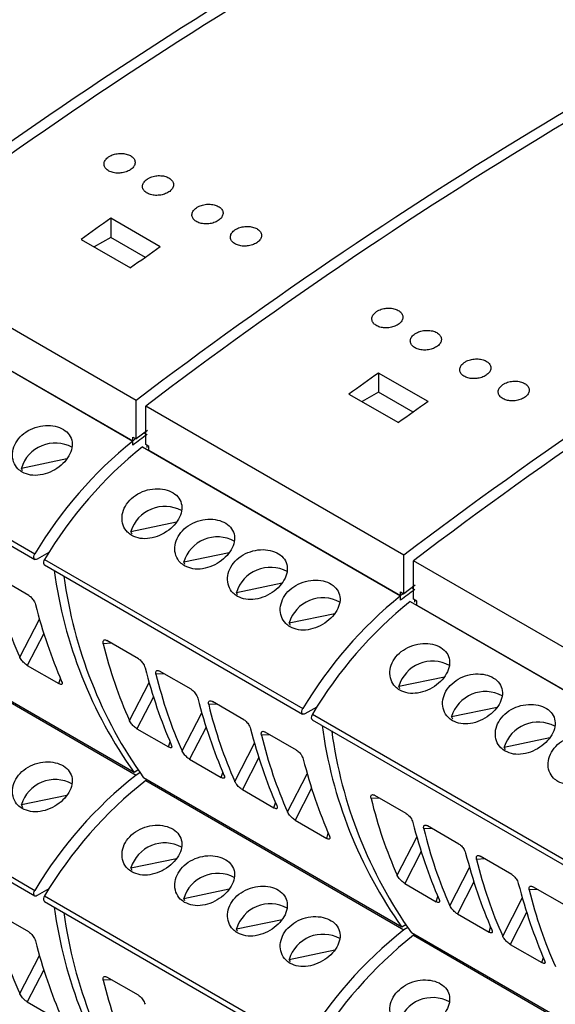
# Model space of a CAD drawing. Header units: millimetres. Extents: x 6 to 415, y 5 to 292.
# Tile 32 of 61: x 347 to 354, y 99 to 112. Entities that reach past the tile are written whole.
import ezdxf

# ---------------------------------------------------------------- set-up
doc = ezdxf.new("R2010")
doc.units = ezdxf.units.MM

msp = doc.modelspace()

# ---------------------------------------------------------------- linework, layer by layer
at = {"color": 7, "linetype": 'Continuous', "lineweight": 25}
for p, q in [((348.6153, 108.9326), (347.9789, 109.2999)), ((347.9789, 109.2999), (347.9789, 109.0554)), ((347.9789, 109.0554), (347.7657, 108.9323)), ((348.4246, 108.7981), (347.9789, 109.0554)), ((347.5971, 109.0297), (348.2335, 108.6623)), ((348.3042, 106.9572), (344.9808, 108.8758)), ((344.9383, 108.353), (348.2617, 106.4344)), ((345.0232, 108.3065), (348.2617, 106.4369)), ((352.0624, 106.9426), (351.426, 107.3099)), ((351.426, 107.3099), (351.426, 107.0654)), ((351.0442, 107.0397), (351.6806, 106.6723)), ((351.426, 107.0654), (351.2128, 106.9423)), ((351.8718, 106.8081), (351.426, 107.0654)), ((343.6792, 106.903), (347.0026, 104.9845)), ((348.3042, 106.462), (348.3042, 106.9572)), ((351.7513, 104.9672), (348.4279, 106.8858)), ((348.4279, 106.3905), (348.4279, 106.8858)), ((343.678, 106.8316), (347.0014, 104.913)), ((348.4506, 106.5714), (348.3042, 106.462)), ((348.4082, 106.5397), (348.4279, 106.5284)), ((348.2617, 106.4369), (348.2617, 106.4865)), ((348.2617, 106.4865), (348.3042, 106.462)), ((348.2617, 106.3806), (348.2617, 106.4344)), ((348.4703, 106.366), (348.4279, 106.3905)), ((348.4456, 106.3542), (348.4456, 106.3803)), ((348.3855, 106.363), (351.7089, 104.4444)), ((348.4703, 106.3165), (348.4703, 106.366)), ((348.4703, 106.3165), (351.7089, 104.4469)), ((346.8279, 106.087), (347.4143, 106.2091)), ((346.8429, 106.054), (346.8279, 106.087)), ((348.2385, 105.2726), (348.825, 105.3948)), ((348.2536, 105.2396), (348.2385, 105.2726)), ((347.1825, 105.0032), (347.0314, 104.916)), ((348.9174, 104.8807), (349.5038, 105.0029)), ((347.1264, 104.913), (350.4498, 102.9945)), ((348.9324, 104.8478), (348.9174, 104.8807)), ((351.7513, 104.472), (351.7513, 104.9672)), ((355.1985, 102.9773), (351.8751, 104.8958)), ((351.8751, 104.4005), (351.8751, 104.8958)), ((347.1251, 104.8416), (350.4485, 102.923)), ((346.9239, 104.4486), (346.518, 104.683)), ((349.5962, 104.4889), (350.1826, 104.611)), ((349.6113, 104.4559), (349.5962, 104.4889)), ((351.7089, 104.4469), (351.7089, 104.4965)), ((351.7089, 104.4965), (351.7513, 104.472)), ((351.8977, 104.5814), (351.7513, 104.472)), ((351.8553, 104.5498), (351.8751, 104.5384)), ((351.7089, 104.3906), (351.7089, 104.4444)), ((351.8326, 104.373), (355.156, 102.4544)), ((351.9175, 104.376), (351.8751, 104.4005)), ((351.8927, 104.3643), (351.8927, 104.3903)), ((351.9175, 104.3265), (351.9175, 104.376)), ((351.9175, 104.3265), (355.156, 102.4569)), ((350.275, 104.097), (350.8615, 104.2191)), ((350.2901, 104.064), (350.275, 104.097)), ((348.2781, 102.1736), (344.9547, 104.0922)), ((344.9808, 104.0582), (348.3042, 102.1397)), ((348.3346, 103.6343), (347.9287, 103.8686)), ((346.9038, 103.5503), (347.311, 103.3153)), ((349.0134, 103.2424), (348.6075, 103.4767)), ((351.6857, 103.2826), (352.2721, 103.4048)), ((351.7008, 103.2496), (351.6857, 103.2826)), ((349.6923, 102.8505), (349.2864, 103.0848)), ((350.6296, 103.0132), (350.4785, 102.926)), ((352.3645, 102.8907), (352.951, 103.0129)), ((350.5723, 102.8516), (353.8957, 100.9331)), ((350.5735, 102.923), (353.8969, 101.0045)), ((352.3796, 102.8578), (352.3645, 102.8907)), ((348.3145, 102.736), (348.7217, 102.5009)), ((350.3711, 102.4587), (349.9652, 102.693)), ((353.0433, 102.4989), (353.6298, 102.621)), ((343.678, 102.5039), (347.0014, 100.5854)), ((343.6792, 102.5754), (347.0026, 100.6568)), ((353.0584, 102.4659), (353.0433, 102.4989)), ((348.9933, 102.3441), (349.4005, 102.109)), ((348.3281, 102.2025), (348.2781, 102.1736)), ((348.3281, 102.2025), (348.3042, 102.1886)), ((348.3042, 102.1886), (348.3042, 102.1886)), ((348.3042, 102.1886), (348.3042, 102.1886)), ((348.3531, 102.1679), (348.3042, 102.1397)), ((351.7253, 100.1836), (348.4019, 102.1022)), ((348.4443, 102.0777), (348.4279, 102.0682)), ((348.4279, 102.0682), (351.7513, 100.1497)), ((349.6721, 101.9522), (350.0793, 101.7172)), ((346.8279, 101.7593), (347.4143, 101.8815)), ((351.7818, 101.6443), (351.3759, 101.8786)), ((346.8477, 101.716), (346.8279, 101.7593)), ((350.3509, 101.5603), (350.7581, 101.3253)), ((352.4606, 101.2524), (352.0547, 101.4867)), ((348.2385, 100.9449), (348.825, 101.0671)), ((353.1394, 100.8605), (352.7335, 101.0948)), ((348.2536, 100.912), (348.2385, 100.9449)), ((351.7616, 100.746), (352.1688, 100.5109)), ((353.8182, 100.4687), (353.4123, 100.703)), ((347.1825, 100.6756), (347.0314, 100.5883)), ((347.1264, 100.5854), (350.4498, 98.6668)), ((348.9174, 100.5531), (349.5038, 100.6752)), ((348.9324, 100.5201), (348.9174, 100.5531)), ((347.1251, 100.5139), (350.4485, 98.5954)), ((346.9239, 100.121), (346.518, 100.3553)), ((352.4404, 100.3541), (352.8476, 100.119)), ((349.5962, 100.1612), (350.1826, 100.2834)), ((351.7753, 100.2125), (351.7253, 100.1836)), ((351.7753, 100.2125), (351.7513, 100.1986)), ((351.7513, 100.1987), (351.7513, 100.1986)), ((351.7513, 100.1986), (351.7513, 100.1986)), ((351.8002, 100.1779), (351.7513, 100.1497)), ((349.6113, 100.1282), (349.5962, 100.1612)), ((355.1724, 98.1936), (351.849, 100.1122)), ((351.8915, 100.0877), (351.8751, 100.0782)), ((351.8751, 100.0782), (355.1985, 98.1597)), ((353.1193, 99.9622), (353.5265, 99.7272)), ((350.275, 99.7693), (350.8615, 99.8915)), ((350.2901, 99.7363), (350.275, 99.7693)), ((348.3346, 99.3066), (347.9287, 99.5409)), ((346.9038, 99.2227), (347.311, 98.9876))]:
    msp.add_line(p, q, dxfattribs=at)
at = {"color": 8, "linetype": 'Continuous', "lineweight": 25}
for p, q in [((346.8076, 103.6556), (347.0602, 104.1456)), ((347.1159, 103.9616), (346.9038, 103.5503)), ((347.9884, 103.8341), (347.8819, 103.829)), ((347.311, 103.3153), (347.331, 103.3802)), ((348.6672, 103.4423), (348.5607, 103.4371)), ((348.2182, 102.8413), (348.4709, 103.3312)), ((348.5266, 103.1473), (348.3145, 102.736)), ((349.3461, 103.0504), (349.2395, 103.0452)), ((348.8971, 102.4494), (349.1497, 102.9393)), ((349.2054, 102.7554), (348.9933, 102.3441)), ((350.0249, 102.6585), (349.9184, 102.6534)), ((348.7217, 102.5009), (348.7417, 102.5658)), ((349.5759, 102.0575), (349.8286, 102.5475)), ((349.8842, 102.3635), (349.6721, 101.9522)), ((349.4005, 102.109), (349.4205, 102.1739)), ((350.2547, 101.6656), (350.5074, 102.1556)), ((350.563, 101.9716), (350.3509, 101.5603)), ((351.4356, 101.8441), (351.329, 101.839)), ((350.0793, 101.7172), (350.0993, 101.7821)), ((352.1144, 101.4523), (352.0079, 101.4471)), ((350.7581, 101.3253), (350.7782, 101.3902)), ((351.6654, 100.8513), (351.9181, 101.3412)), ((351.9737, 101.1573), (351.7616, 100.746)), ((352.7932, 101.0604), (352.6867, 101.0552)), ((352.3442, 100.4594), (352.5969, 100.9493)), ((352.6525, 100.7654), (352.4404, 100.3541)), ((352.1688, 100.5109), (352.1888, 100.5758)), ((353.023, 100.0675), (353.2757, 100.5575)), ((353.472, 100.6685), (353.3655, 100.6634)), ((353.3314, 100.3735), (353.1193, 99.9622)), ((352.8476, 100.119), (352.8677, 100.1839)), ((346.8076, 99.328), (347.0602, 99.8179)), ((353.5265, 99.7272), (353.5465, 99.7921)), ((347.1159, 99.634), (346.9038, 99.2227)), ((347.9884, 99.5065), (347.8819, 99.5013))]:
    msp.add_line(p, q, dxfattribs=at)
at = {"color": 7, "linetype": 'Continuous', "lineweight": 25, "flags": 128}
for points in [[(347.0314, 104.916), (347.0189, 104.911), (347.0074, 104.9107), (346.9982, 104.9153), (346.9919, 104.9244), (346.9891, 104.937), (346.99, 104.9522), (346.9947, 104.9685), (347.0026, 104.9845)], [(347.1264, 104.913), (347.1185, 104.897), (347.1138, 104.8808), (347.1128, 104.8656), (347.1156, 104.8529), (347.1219, 104.8439), (347.1251, 104.8416)], [(350.4785, 102.926), (350.466, 102.921), (350.4546, 102.9207), (350.4453, 102.9253), (350.439, 102.9344), (350.4362, 102.947), (350.4372, 102.9622), (350.4419, 102.9785), (350.4498, 102.9945)], [(350.5735, 102.923), (350.5656, 102.9071), (350.5609, 102.8908), (350.56, 102.8756), (350.5627, 102.8629), (350.5691, 102.8539), (350.5723, 102.8516)], [(347.0314, 100.5883), (347.0189, 100.5833), (347.0074, 100.5831), (346.9982, 100.5877), (346.9919, 100.5967), (346.9891, 100.6094), (346.99, 100.6245), (346.9947, 100.6408), (347.0026, 100.6568)], [(347.1264, 100.5854), (347.1185, 100.5694), (347.1138, 100.5531), (347.1128, 100.5379), (347.1156, 100.5253), (347.1219, 100.5162), (347.1251, 100.5139)]]:
    msp.add_lwpolyline(points, dxfattribs=at)
at = {"color": 7, "linetype": 'Continuous', "lineweight": 25}
for centre, radius, start, end in [((377.3786, 63.4719), 59.5543, 114.553999, 127.154481), ((377.5024, 63.4004), 59.5543, 114.553999, 127.154481), ((380.8258, 61.4819), 59.5543, 114.553999, 127.154481), ((380.9495, 61.4104), 59.5543, 114.553999, 127.154481), ((384.2729, 59.4919), 59.5543, 114.553999, 127.154481), ((384.3967, 59.4205), 59.5543, 114.553999, 127.154481), ((387.7201, 57.5019), 59.5543, 114.553999, 127.154481), ((387.8438, 57.4305), 59.5543, 114.553999, 127.154481), ((387.161, 53.5402), 68.1497, 125.095496, 125.488804), ((387.7974, 53.1728), 68.1497, 125.095496, 125.488804), ((390.6081, 51.5502), 68.1497, 125.095496, 125.488804), ((391.2445, 51.1828), 68.1497, 125.095496, 125.488804), ((390.7359, 49.7955), 70.7526, 126.706836, 126.892767), ((347.2633, 105.9535), 0.4555, 61.70115, 162.96576), ((351.7052, 102.1725), 5.4792, 128.93693, 149.1219), ((372.3845, 74.2652), 40.211, 126.79654, 126.86303), ((351.829, 102.101), 5.4792, 128.93693, 149.1219), ((348.674, 105.1392), 0.4555, 61.70097, 162.96593), ((349.3528, 104.7473), 0.4555, 61.70115, 162.96576), ((352.9972, 105.5421), 5.798, 187.66357, 215.51912), ((350.0317, 104.3554), 0.4555, 61.70115, 162.96576), ((353.121, 105.4707), 5.798, 187.66357, 215.51912), ((394.183, 47.8055), 70.7526, 126.706836, 126.892767), ((350.7105, 103.9636), 0.4555, 61.70115, 162.96576), ((355.1524, 100.1825), 5.4792, 128.93693, 149.1219), ((355.2761, 100.111), 5.4792, 128.93693, 149.1219), ((375.8316, 72.2752), 40.211, 126.79654, 126.86303), ((352.1212, 103.1492), 0.4555, 61.70115, 162.96576), ((352.8, 102.7573), 0.4555, 61.70115, 162.96576), ((356.4444, 103.5521), 5.798, 187.66357, 215.51912), ((356.5681, 103.4807), 5.798, 187.66357, 215.51912), ((353.4788, 102.3654), 0.4555, 61.70108, 162.96591), ((347.2633, 101.6259), 0.4555, 61.70054, 162.966), ((351.677, 97.8666), 5.4438, 128.28535, 149.16685), ((351.8008, 97.7952), 5.4438, 128.28535, 149.16685), ((348.674, 100.8115), 0.4555, 61.70036, 162.96618), ((349.3528, 100.4196), 0.4555, 61.70054, 162.966), ((352.9972, 101.2144), 5.798, 187.66355, 215.51912), ((350.0317, 100.0278), 0.4555, 61.70054, 162.966), ((353.121, 101.143), 5.798, 187.66355, 215.51912), ((350.7105, 99.6359), 0.4555, 61.70054, 162.966), ((355.1242, 95.8767), 5.4438, 128.28535, 149.16685), ((355.2479, 95.8052), 5.4438, 128.28535, 149.16685), ((352.1212, 98.8215), 0.4555, 61.70054, 162.966)]:
    msp.add_arc(centre, radius, start, end, dxfattribs=at)
for centre, major_axis, ratio, start_param, end_param in [((355.0894, 110.5668), (7.0513, 8.5462), 0.6180688, 2.7078936, 2.8467919), ((353.4495, 111.5135), (4.1386, 10.2615), 0.518538, 2.5314751, 2.6703735), ((356.5001, 109.7525), (7.0513, 8.5462), 0.6180688, 2.7078936, 2.8467919), ((354.8602, 110.6992), (4.1386, 10.2615), 0.518538, 2.5314751, 2.6703735), ((357.1789, 109.3606), (7.0513, 8.5462), 0.6180688, 2.7078936, 2.8467919), ((355.539, 110.3073), (4.1386, 10.2615), 0.518538, 2.5314751, 2.6703735), ((357.8577, 108.9687), (7.0513, 8.5462), 0.6180688, 2.7078936, 2.8467919), ((356.2179, 109.9154), (4.1386, 10.2615), 0.518538, 2.5314751, 2.6703735), ((358.5366, 108.5768), (7.0513, 8.5462), 0.6180688, 2.7078936, 2.8467919), ((356.8967, 109.5235), (4.1386, 10.2615), 0.518538, 2.5314751, 2.6703735), ((359.9472, 107.7625), (7.0513, 8.5462), 0.6180688, 2.7078936, 2.8467919), ((358.3074, 108.7092), (4.1386, 10.2615), 0.518538, 2.5314751, 2.6703735), ((360.6261, 107.3706), (7.0513, 8.5462), 0.6180688, 2.7078936, 2.8467919), ((358.9862, 108.3173), (4.1386, 10.2615), 0.518538, 2.5314751, 2.6703735), ((361.3049, 106.9787), (7.0513, 8.5462), 0.6180688, 2.7078936, 2.8467919), ((359.665, 107.9254), (4.1386, 10.2615), 0.518538, 2.5314751, 2.6703735), ((361.9837, 106.5869), (7.0513, 8.5462), 0.6180688, 2.7078936, 2.8467919), ((355.0894, 106.2392), (7.0513, 8.5462), 0.6180688, 2.7078936, 2.8467919), ((353.4495, 107.1859), (4.1386, 10.2615), 0.518538, 2.5314751, 2.6703735), ((356.5001, 105.4248), (7.0513, 8.5462), 0.6180688, 2.7078936, 2.8467919)]:
    msp.add_ellipse(centre, major_axis=major_axis, ratio=ratio, start_param=start_param, end_param=end_param, dxfattribs=at)
for points, knots in [([(347.9506, 110.0897), (347.9362, 110.0778), (347.9075, 110.0541), (347.8896, 110.0107), (347.8935, 109.9676), (347.9202, 109.9291), (347.9661, 109.8996), (348.026, 109.8824), (348.0933, 109.8792), (348.1605, 109.8904), (348.2202, 109.9149), (348.2655, 109.9499), (348.2913, 109.9915), (348.2943, 110.0349), (348.2744, 110.0752), (348.2341, 110.1078), (348.1779, 110.1292), (348.1121, 110.1371), (348.0442, 110.1304), (347.9886, 110.1129), (347.9612, 110.0961), (347.9506, 110.0897)], [0, 0, 0, 0, 0.0539969, 0.1079971, 0.1618938, 0.2155568, 0.2689919, 0.3223161, 0.3756955, 0.4292708, 0.4830887, 0.537087, 0.5911241, 0.6450479, 0.6987626, 0.7522633, 0.8056326, 0.8590048, 0.9125093, 0.9662274, 1, 1, 1, 1]), ([(348.4456, 109.8039), (348.4312, 109.792), (348.4024, 109.7683), (348.3845, 109.7249), (348.3885, 109.6819), (348.4152, 109.6433), (348.4611, 109.6139), (348.521, 109.5966), (348.5883, 109.5934), (348.6555, 109.6047), (348.7152, 109.6291), (348.7605, 109.6641), (348.7862, 109.7057), (348.7893, 109.7491), (348.7694, 109.7894), (348.729, 109.8221), (348.6728, 109.8435), (348.607, 109.8514), (348.5392, 109.8447), (348.4836, 109.8271), (348.4562, 109.8104), (348.4456, 109.8039)], [0, 0, 0, 0, 0.0539969, 0.1079971, 0.1618938, 0.2155568, 0.2689919, 0.3223161, 0.3756955, 0.4292708, 0.4830887, 0.537087, 0.5911241, 0.6450479, 0.6987626, 0.7522633, 0.8056326, 0.8590048, 0.9125093, 0.9662274, 1, 1, 1, 1]), ([(349.082, 109.4365), (349.0676, 109.4247), (349.0388, 109.4009), (349.0209, 109.3575), (349.0249, 109.3145), (349.0516, 109.276), (349.0975, 109.2465), (349.1574, 109.2292), (349.2246, 109.2261), (349.2919, 109.2373), (349.3516, 109.2617), (349.3969, 109.2967), (349.4226, 109.3383), (349.4257, 109.3818), (349.4058, 109.4221), (349.3654, 109.4547), (349.3092, 109.4761), (349.2434, 109.484), (349.1756, 109.4773), (349.12, 109.4597), (349.0926, 109.443), (349.082, 109.4365)], [0, 0, 0, 0, 0.053997, 0.1079972, 0.161894, 0.215557, 0.2689923, 0.3223153, 0.3756948, 0.4292702, 0.4830884, 0.5370869, 0.5911236, 0.6450474, 0.6987622, 0.752263, 0.8056323, 0.8590046, 0.9125092, 0.9662273, 1, 1, 1, 1]), ([(349.577, 109.1508), (349.5626, 109.1389), (349.5338, 109.1152), (349.5159, 109.0718), (349.5199, 109.0288), (349.5466, 108.9902), (349.5925, 108.9608), (349.6524, 108.9435), (349.7196, 108.9403), (349.7868, 108.9515), (349.8465, 108.976), (349.8919, 109.011), (349.9176, 109.0526), (349.9207, 109.096), (349.9008, 109.1363), (349.8604, 109.169), (349.8042, 109.1904), (349.7384, 109.1982), (349.6705, 109.1915), (349.6149, 109.174), (349.5875, 109.1573), (349.577, 109.1508)], [0, 0, 0, 0, 0.053997, 0.1079972, 0.161894, 0.215557, 0.2689922, 0.3223164, 0.375695, 0.4292703, 0.4830885, 0.537087, 0.5911237, 0.6450475, 0.6987623, 0.752263, 0.8056324, 0.8590047, 0.9125093, 0.9662273, 1, 1, 1, 1]), ([(351.3978, 108.0997), (351.3834, 108.0878), (351.3546, 108.0641), (351.3367, 108.0207), (351.3407, 107.9776), (351.3674, 107.9391), (351.4133, 107.9096), (351.4732, 107.8924), (351.5404, 107.8892), (351.6076, 107.9004), (351.6673, 107.9249), (351.7127, 107.9599), (351.7384, 108.0015), (351.7415, 108.0449), (351.7216, 108.0852), (351.6812, 108.1178), (351.625, 108.1392), (351.5592, 108.1471), (351.4913, 108.1404), (351.4357, 108.1229), (351.4083, 108.1061), (351.3978, 108.0997)], [0, 0, 0, 0, 0.05399697, 0.10799715, 0.16189392, 0.21555689, 0.26899209, 0.32231627, 0.37569574, 0.42927107, 0.48308895, 0.53708734, 0.59112447, 0.64504823, 0.698763, 0.75226372, 0.80563303, 0.85900427, 0.91250961, 0.96622722, 1, 1, 1, 1]), ([(351.8927, 107.8139), (351.8784, 107.8021), (351.8496, 107.7783), (351.8317, 107.7349), (351.8356, 107.6919), (351.8624, 107.6534), (351.9082, 107.6239), (351.9682, 107.6066), (352.0354, 107.6035), (352.1026, 107.6147), (352.1623, 107.6391), (352.2077, 107.6741), (352.2334, 107.7157), (352.2364, 107.7592), (352.2166, 107.7995), (352.1762, 107.8321), (352.12, 107.8535), (352.0542, 107.8614), (351.9863, 107.8547), (351.9307, 107.8371), (351.9033, 107.8204), (351.8927, 107.8139)], [0, 0, 0, 0, 0.053997, 0.1079971, 0.1618939, 0.2155568, 0.268992, 0.3223161, 0.3756956, 0.4292709, 0.4830891, 0.5370875, 0.5911246, 0.6450484, 0.6987631, 0.7522638, 0.8056331, 0.8590043, 0.9125096, 0.9662272, 1, 1, 1, 1]), ([(352.5291, 107.4465), (352.5147, 107.4347), (352.486, 107.4109), (352.4681, 107.3675), (352.472, 107.3245), (352.4988, 107.286), (352.5446, 107.2565), (352.6045, 107.2393), (352.6718, 107.2361), (352.739, 107.2473), (352.7987, 107.2717), (352.8441, 107.3067), (352.8698, 107.3483), (352.8728, 107.3918), (352.853, 107.4321), (352.8126, 107.4647), (352.7564, 107.4861), (352.6906, 107.494), (352.6227, 107.4873), (352.5671, 107.4697), (352.5397, 107.453), (352.5291, 107.4465)], [0, 0, 0, 0, 0.053997, 0.1079971, 0.1618939, 0.2155568, 0.268992, 0.3223162, 0.3756957, 0.4292703, 0.4830885, 0.5370869, 0.591124, 0.6450477, 0.6987625, 0.7522632, 0.8056325, 0.8590048, 0.9125093, 0.9662274, 1, 1, 1, 1]), ([(353.0241, 107.1608), (353.0097, 107.1489), (352.981, 107.1252), (352.9631, 107.0818), (352.967, 107.0388), (352.9937, 107.0002), (353.0396, 106.9708), (353.0995, 106.9535), (353.1668, 106.9503), (353.234, 106.9615), (353.2937, 106.986), (353.339, 107.021), (353.3647, 107.0626), (353.3678, 107.106), (353.3479, 107.1463), (353.3076, 107.179), (353.2514, 107.2004), (353.1855, 107.2082), (353.1177, 107.2015), (353.0621, 107.184), (353.0347, 107.1673), (353.0241, 107.1608)], [0, 0, 0, 0, 0.0539969, 0.1079971, 0.1618938, 0.2155568, 0.2689919, 0.3223161, 0.3756955, 0.4292708, 0.4830887, 0.537087, 0.5911241, 0.6450479, 0.6987626, 0.7522633, 0.8056326, 0.8590048, 0.9125093, 0.9662274, 1, 1, 1, 1]), ([(346.8402, 106.0352), (346.8746, 106.0203), (346.9434, 105.9904), (347.0706, 105.9932), (347.1988, 106.0305), (347.317, 106.1001), (347.4111, 106.1919), (347.471, 106.2953), (347.49, 106.3999), (347.4649, 106.4956), (347.3978, 106.5729), (347.2961, 106.6238), (347.1716, 106.6425), (347.0382, 106.626), (346.9114, 106.5744), (346.8065, 106.492), (346.7357, 106.3882), (346.7061, 106.2747), (346.7211, 106.1658), (346.7705, 106.0832), (346.8203, 106.0489), (346.8402, 106.0352)], [0, 0, 0, 0, 0.053458, 0.1069085, 0.1605701, 0.214372, 0.2679448, 0.3212799, 0.3747332, 0.4284805, 0.4822402, 0.5357078, 0.5890348, 0.6425916, 0.6963901, 0.750066, 0.8034498, 0.8568232, 0.910484, 0.9642863, 1, 1, 1, 1]), ([(348.2508, 105.2209), (348.2853, 105.2059), (348.3541, 105.176), (348.4813, 105.1788), (348.6095, 105.2162), (348.7277, 105.2857), (348.8218, 105.3775), (348.8817, 105.481), (348.9006, 105.5855), (348.8756, 105.6812), (348.8085, 105.7586), (348.7068, 105.8094), (348.5822, 105.8281), (348.4489, 105.8117), (348.3221, 105.76), (348.2171, 105.6777), (348.1463, 105.5738), (348.1168, 105.4603), (348.1318, 105.3515), (348.1812, 105.2689), (348.231, 105.2346), (348.2508, 105.2209)], [0, 0, 0, 0, 0.05345861, 0.10690913, 0.1605707, 0.21437238, 0.26794524, 0.32128033, 0.37473394, 0.42848077, 0.48224051, 0.53570807, 0.58903569, 0.64259206, 0.69639059, 0.75006648, 0.80345028, 0.8568237, 0.91048399, 0.96428692, 1, 1, 1, 1]), ([(348.9297, 104.829), (348.9641, 104.814), (349.0329, 104.7841), (349.1601, 104.7869), (349.2883, 104.8243), (349.4065, 104.8938), (349.5006, 104.9856), (349.5605, 105.0891), (349.5794, 105.1936), (349.5544, 105.2894), (349.4873, 105.3667), (349.3856, 105.4175), (349.2611, 105.4363), (349.1277, 105.4198), (349.0009, 105.3682), (348.896, 105.2858), (348.8252, 105.1819), (348.7956, 105.0684), (348.8106, 104.9596), (348.86, 104.877), (348.9098, 104.8427), (348.9297, 104.829)], [0, 0, 0, 0, 0.05345803, 0.10690855, 0.16057012, 0.21437203, 0.26794485, 0.32127994, 0.37473356, 0.42848039, 0.48224012, 0.53570769, 0.58903475, 0.64259157, 0.6963901, 0.75006599, 0.8034498, 0.85682321, 0.91048395, 0.96428633, 1, 1, 1, 1]), ([(349.6085, 104.4371), (349.6429, 104.4222), (349.7117, 104.3922), (349.8389, 104.3951), (349.9672, 104.4324), (350.0853, 104.502), (350.1794, 104.5937), (350.2393, 104.6972), (350.2583, 104.8018), (350.2333, 104.8975), (350.1662, 104.9748), (350.0644, 105.0257), (349.9399, 105.0444), (349.8065, 105.0279), (349.6797, 104.9763), (349.5748, 104.8939), (349.504, 104.79), (349.4745, 104.6766), (349.4894, 104.5677), (349.5388, 104.4851), (349.5886, 104.4508), (349.6085, 104.4371)], [0, 0, 0, 0, 0.053458, 0.1069085, 0.1605701, 0.214372, 0.2679448, 0.3212799, 0.3747332, 0.4284805, 0.4822402, 0.5357078, 0.5890348, 0.6425916, 0.6963901, 0.750066, 0.8034498, 0.8568232, 0.910484, 0.9642863, 1, 1, 1, 1]), ([(350.2873, 104.0452), (350.3217, 104.0303), (350.3906, 104.0004), (350.5177, 104.0032), (350.646, 104.0406), (350.7641, 104.1101), (350.8583, 104.2019), (350.9182, 104.3053), (350.9371, 104.4099), (350.9121, 104.5056), (350.845, 104.5829), (350.7433, 104.6338), (350.6187, 104.6525), (350.4853, 104.6361), (350.3585, 104.5844), (350.2536, 104.502), (350.1828, 104.3982), (350.1533, 104.2847), (350.1682, 104.1759), (350.2176, 104.0932), (350.2674, 104.0589), (350.2873, 104.0452)], [0, 0, 0, 0, 0.05345801, 0.10690851, 0.16057046, 0.21437213, 0.26794494, 0.32128001, 0.37473327, 0.42848056, 0.48224028, 0.53570783, 0.58903488, 0.64259168, 0.6963902, 0.75006607, 0.80344986, 0.85682326, 0.91048398, 0.96428634, 1, 1, 1, 1]), ([(346.9239, 104.4486), (346.9307, 104.4442), (346.9443, 104.4352), (346.9644, 104.4147), (346.9825, 104.391), (346.9993, 104.3623), (347.0054, 104.3436), (347.0089, 104.333)], [0, 0, 0, 0, 0.1736753, 0.3471813, 0.5255638, 0.7296499, 1, 1, 1, 1]), ([(347.8819, 103.829), (347.8802, 103.84), (347.8774, 103.859), (347.8863, 103.8744), (347.9003, 103.8791), (347.9157, 103.8756), (347.9258, 103.8702), (347.9287, 103.8686)], [0, 0, 0, 0, 0.3159185, 0.5409532, 0.7310546, 0.921932, 1, 1, 1, 1]), ([(351.698, 103.2309), (351.7324, 103.2159), (351.8012, 103.186), (351.9284, 103.1888), (352.0567, 103.2262), (352.1748, 103.2957), (352.2689, 103.3875), (352.3289, 103.491), (352.3478, 103.5955), (352.3228, 103.6912), (352.2557, 103.7686), (352.1539, 103.8194), (352.0294, 103.8381), (351.896, 103.8217), (351.7692, 103.77), (351.6643, 103.6877), (351.5935, 103.5838), (351.564, 103.4703), (351.5789, 103.3615), (351.6283, 103.2789), (351.6781, 103.2446), (351.698, 103.2309)], [0, 0, 0, 0, 0.05345803, 0.10690855, 0.16057012, 0.21437203, 0.26794485, 0.32127994, 0.37473356, 0.42848039, 0.48224012, 0.53570769, 0.58903475, 0.64259157, 0.6963901, 0.75006599, 0.8034498, 0.85682321, 0.91048395, 0.96428633, 1, 1, 1, 1]), ([(346.9038, 103.5503), (346.8969, 103.5547), (346.8832, 103.5634), (346.8616, 103.5823), (346.8412, 103.6039), (346.8224, 103.6282), (346.8122, 103.6456), (346.808, 103.6546), (346.8076, 103.6556)], [0, 0, 0, 0, 0.1724099, 0.3446364, 0.5218257, 0.7252129, 0.9681705, 1, 1, 1, 1]), ([(348.3346, 103.6343), (348.3414, 103.6298), (348.3549, 103.6208), (348.3751, 103.6004), (348.3932, 103.5766), (348.41, 103.5479), (348.4161, 103.5292), (348.4195, 103.5186)], [0, 0, 0, 0, 0.1736664, 0.3471806, 0.5255633, 0.7296497, 1, 1, 1, 1]), ([(348.5607, 103.4371), (348.559, 103.4482), (348.5562, 103.4671), (348.5651, 103.4826), (348.5792, 103.4873), (348.5945, 103.4837), (348.6046, 103.4783), (348.6075, 103.4767)], [0, 0, 0, 0, 0.3159187, 0.5409535, 0.731055, 0.9219412, 1, 1, 1, 1]), ([(347.3464, 103.3446), (347.3497, 103.3351), (347.3554, 103.3187), (347.3502, 103.3065), (347.3384, 103.3038), (347.324, 103.3081), (347.314, 103.3136), (347.311, 103.3153)], [0, 0, 0, 0, 0.314909, 0.5403939, 0.7299964, 0.9203984, 1, 1, 1, 1]), ([(352.3768, 102.839), (352.4112, 102.824), (352.4801, 102.7941), (352.6072, 102.7969), (352.7355, 102.8343), (352.8536, 102.9038), (352.9478, 102.9956), (353.0077, 103.0991), (353.0266, 103.2036), (353.0016, 103.2994), (352.9345, 103.3767), (352.8328, 103.4275), (352.7082, 103.4463), (352.5748, 103.4298), (352.448, 103.3782), (352.3431, 103.2958), (352.2723, 103.1919), (352.2428, 103.0784), (352.2577, 102.9696), (352.3071, 102.887), (352.3569, 102.8527), (352.3768, 102.839)], [0, 0, 0, 0, 0.053458, 0.1069085, 0.1605703, 0.214372, 0.2679448, 0.3212798, 0.3747334, 0.4284805, 0.4822402, 0.5357078, 0.5890348, 0.6425916, 0.6963901, 0.750066, 0.8034498, 0.8568232, 0.910484, 0.9642863, 1, 1, 1, 1]), ([(349.0134, 103.2424), (349.0202, 103.2379), (349.0338, 103.229), (349.0539, 103.2085), (349.072, 103.1848), (349.0888, 103.156), (349.0949, 103.1374), (349.0984, 103.1267)], [0, 0, 0, 0, 0.1736753, 0.3471813, 0.5255638, 0.7296499, 1, 1, 1, 1]), ([(349.2395, 103.0452), (349.2379, 103.0563), (349.235, 103.0752), (349.2439, 103.0907), (349.258, 103.0954), (349.2733, 103.0918), (349.2834, 103.0864), (349.2864, 103.0848)], [0, 0, 0, 0, 0.3159157, 0.5409485, 0.7310483, 0.9219327, 1, 1, 1, 1]), ([(353.0556, 102.4471), (353.0901, 102.4322), (353.1589, 102.4023), (353.2861, 102.4051), (353.4143, 102.4424), (353.5324, 102.512), (353.6266, 102.6037), (353.6865, 102.7072), (353.7054, 102.8118), (353.6804, 102.9075), (353.6133, 102.9848), (353.5116, 103.0357), (353.387, 103.0544), (353.2536, 103.0379), (353.1268, 102.9863), (353.0219, 102.9039), (352.9511, 102.8), (352.9216, 102.6866), (352.9366, 102.5777), (352.9859, 102.4951), (353.0358, 102.4608), (353.0556, 102.4471)], [0, 0, 0, 0, 0.0534586, 0.1069089, 0.1605706, 0.2143723, 0.2679452, 0.3212802, 0.3747338, 0.4284809, 0.4822406, 0.5357079, 0.5890355, 0.6425919, 0.6963905, 0.7500664, 0.8034502, 0.8568235, 0.910484, 0.9642866, 1, 1, 1, 1]), ([(348.3145, 102.736), (348.3076, 102.7403), (348.2939, 102.7491), (348.2723, 102.768), (348.2519, 102.7895), (348.2331, 102.8139), (348.2229, 102.8312), (348.2187, 102.8402), (348.2182, 102.8413)], [0, 0, 0, 0, 0.1724099, 0.3446364, 0.5218257, 0.7252129, 0.9681705, 1, 1, 1, 1]), ([(349.6923, 102.8505), (349.699, 102.8461), (349.7126, 102.8371), (349.7327, 102.8166), (349.7508, 102.7929), (349.7676, 102.7641), (349.7737, 102.7455), (349.7772, 102.7348)], [0, 0, 0, 0, 0.1736753, 0.3471813, 0.5255638, 0.7296499, 1, 1, 1, 1]), ([(349.9184, 102.6534), (349.9167, 102.6644), (349.9138, 102.6834), (349.9227, 102.6988), (349.9368, 102.7035), (349.9522, 102.7), (349.9623, 102.6945), (349.9652, 102.693)], [0, 0, 0, 0, 0.3159185, 0.5409471, 0.7310474, 0.9219324, 1, 1, 1, 1]), ([(353.7345, 102.0552), (353.7689, 102.0403), (353.8377, 102.0104), (353.9649, 102.0132), (354.0931, 102.0506), (354.2113, 102.1201), (354.3054, 102.2119), (354.3653, 102.3153), (354.3842, 102.4199), (354.3592, 102.5156), (354.2921, 102.593), (354.1904, 102.6438), (354.0659, 102.6625), (353.9325, 102.6461), (353.8057, 102.5944), (353.7008, 102.5121), (353.63, 102.4082), (353.6004, 102.2947), (353.6154, 102.1859), (353.6648, 102.1033), (353.7146, 102.0689), (353.7345, 102.0552)], [0, 0, 0, 0, 0.0534583, 0.1069086, 0.1605704, 0.2143721, 0.267945, 0.32128, 0.3747336, 0.4284807, 0.4822404, 0.5357077, 0.589035, 0.6425916, 0.6963903, 0.7500661, 0.8034499, 0.8568232, 0.9104839, 0.9642863, 1, 1, 1, 1]), ([(348.7571, 102.5302), (348.7604, 102.5207), (348.7661, 102.5044), (348.7609, 102.4921), (348.7491, 102.4894), (348.7347, 102.4938), (348.7246, 102.4993), (348.7217, 102.5009)], [0, 0, 0, 0, 0.314909, 0.5403939, 0.7299964, 0.9203984, 1, 1, 1, 1]), ([(350.3711, 102.4587), (350.3779, 102.4542), (350.3914, 102.4452), (350.4116, 102.4247), (350.4297, 102.401), (350.4464, 102.3723), (350.4525, 102.3536), (350.456, 102.343)], [0, 0, 0, 0, 0.1736753, 0.3471813, 0.5255638, 0.7296499, 1, 1, 1, 1]), ([(348.9933, 102.3441), (348.9864, 102.3485), (348.9727, 102.3572), (348.9511, 102.3761), (348.9307, 102.3976), (348.9119, 102.422), (348.9017, 102.4393), (348.8975, 102.4483), (348.8971, 102.4494)], [0, 0, 0, 0, 0.1724099, 0.3446364, 0.5218257, 0.7252129, 0.9681705, 1, 1, 1, 1]), ([(346.8402, 101.7076), (346.8746, 101.6926), (346.9434, 101.6627), (347.0706, 101.6655), (347.1988, 101.7029), (347.317, 101.7724), (347.4111, 101.8642), (347.471, 101.9677), (347.49, 102.0722), (347.4649, 102.1679), (347.3978, 102.2453), (347.2961, 102.2961), (347.1716, 102.3148), (347.0382, 102.2984), (346.9114, 102.2467), (346.8065, 102.1644), (346.7357, 102.0605), (346.7061, 101.947), (346.7211, 101.8382), (346.7705, 101.7556), (346.8203, 101.7213), (346.8402, 101.7076)], [0, 0, 0, 0, 0.0534581, 0.1069086, 0.1605702, 0.2143721, 0.2679449, 0.3212798, 0.3747332, 0.4284803, 0.4822402, 0.5357078, 0.5890348, 0.6425916, 0.69639, 0.7500661, 0.8034496, 0.8568233, 0.9104838, 0.9642863, 1, 1, 1, 1]), ([(349.4359, 102.1383), (349.4392, 102.1288), (349.4449, 102.1125), (349.4397, 102.1002), (349.4279, 102.0975), (349.4135, 102.1019), (349.4035, 102.1074), (349.4005, 102.109)], [0, 0, 0, 0, 0.314909, 0.5403939, 0.7299964, 0.9203984, 1, 1, 1, 1]), ([(349.6721, 101.9522), (349.6653, 101.9566), (349.6516, 101.9653), (349.63, 101.9842), (349.6095, 102.0057), (349.5907, 102.0301), (349.5805, 102.0474), (349.5764, 102.0565), (349.5759, 102.0575)], [0, 0, 0, 0, 0.17241017, 0.344629, 0.52182483, 0.72521241, 0.96817045, 1, 1, 1, 1]), ([(351.329, 101.839), (351.3274, 101.85), (351.3245, 101.869), (351.3334, 101.8844), (351.3475, 101.8891), (351.3628, 101.8856), (351.3729, 101.8802), (351.3759, 101.8786)], [0, 0, 0, 0, 0.3159187, 0.5409535, 0.731055, 0.9219412, 1, 1, 1, 1]), ([(350.1147, 101.7465), (350.118, 101.7369), (350.1237, 101.7206), (350.1185, 101.7083), (350.1068, 101.7056), (350.0924, 101.71), (350.0823, 101.7155), (350.0793, 101.7172)], [0, 0, 0, 0, 0.3149082, 0.5403879, 0.729997, 0.9203986, 1, 1, 1, 1]), ([(350.3509, 101.5603), (350.3441, 101.5647), (350.3304, 101.5734), (350.3088, 101.5923), (350.2883, 101.6139), (350.2695, 101.6382), (350.2594, 101.6556), (350.2552, 101.6646), (350.2547, 101.6656)], [0, 0, 0, 0, 0.17241017, 0.344629, 0.52182483, 0.72521241, 0.96817045, 1, 1, 1, 1]), ([(351.7818, 101.6443), (351.7885, 101.6398), (351.8021, 101.6309), (351.8222, 101.6104), (351.8403, 101.5866), (351.8571, 101.5579), (351.8632, 101.5392), (351.8667, 101.5286)], [0, 0, 0, 0, 0.1736753, 0.3471813, 0.5255638, 0.7296499, 1, 1, 1, 1]), ([(348.2508, 100.8932), (348.2853, 100.8782), (348.3541, 100.8483), (348.4813, 100.8512), (348.6095, 100.8885), (348.7277, 100.9581), (348.8218, 101.0498), (348.8817, 101.1533), (348.9006, 101.2579), (348.8756, 101.3536), (348.8085, 101.4309), (348.7068, 101.4818), (348.5822, 101.5005), (348.4489, 101.484), (348.3221, 101.4324), (348.2171, 101.35), (348.1463, 101.2461), (348.1168, 101.1326), (348.1318, 101.0238), (348.1812, 100.9412), (348.231, 100.9069), (348.2508, 100.8932)], [0, 0, 0, 0, 0.0534587, 0.1069092, 0.1605708, 0.2143725, 0.2679453, 0.3212802, 0.374734, 0.4284807, 0.4822405, 0.5357081, 0.5890356, 0.642592, 0.6963904, 0.7500665, 0.8034501, 0.8568237, 0.9104839, 0.9642869, 1, 1, 1, 1]), ([(352.0079, 101.4471), (352.0062, 101.4582), (352.0033, 101.4771), (352.0122, 101.4926), (352.0263, 101.4973), (352.0417, 101.4937), (352.0518, 101.4883), (352.0547, 101.4867)], [0, 0, 0, 0, 0.3159185, 0.5409471, 0.7310474, 0.9219324, 1, 1, 1, 1]), ([(350.7935, 101.3546), (350.7968, 101.3451), (350.8025, 101.3287), (350.7973, 101.3165), (350.7856, 101.3138), (350.7712, 101.3181), (350.7611, 101.3236), (350.7581, 101.3253)], [0, 0, 0, 0, 0.3149077, 0.540387, 0.7299887, 0.9203987, 1, 1, 1, 1]), ([(352.4606, 101.2524), (352.4674, 101.2479), (352.4809, 101.239), (352.5011, 101.2185), (352.5192, 101.1948), (352.5359, 101.166), (352.542, 101.1474), (352.5455, 101.1367)], [0, 0, 0, 0, 0.1736705, 0.3471802, 0.5255624, 0.7296504, 1, 1, 1, 1]), ([(348.9297, 100.5013), (348.9641, 100.4864), (349.0329, 100.4565), (349.1601, 100.4593), (349.2883, 100.4966), (349.4065, 100.5662), (349.5006, 100.658), (349.5605, 100.7614), (349.5794, 100.866), (349.5544, 100.9617), (349.4873, 101.039), (349.3856, 101.0899), (349.2611, 101.1086), (349.1277, 101.0921), (349.0009, 101.0405), (348.896, 100.9581), (348.8252, 100.8542), (348.7956, 100.7408), (348.8106, 100.6319), (348.86, 100.5493), (348.9098, 100.515), (348.9297, 100.5013)], [0, 0, 0, 0, 0.0534581, 0.1069086, 0.1605702, 0.2143721, 0.267945, 0.3212798, 0.3747336, 0.4284803, 0.4822401, 0.5357077, 0.5890347, 0.6425915, 0.6963899, 0.750066, 0.8034496, 0.8568233, 0.9104838, 0.9642863, 1, 1, 1, 1]), ([(352.6867, 101.0552), (352.685, 101.0663), (352.6822, 101.0852), (352.691, 101.1007), (352.7051, 101.1054), (352.7205, 101.1018), (352.7306, 101.0964), (352.7335, 101.0948)], [0, 0, 0, 0, 0.3159187, 0.5409506, 0.7310552, 0.9219321, 1, 1, 1, 1]), ([(351.7616, 100.746), (351.7548, 100.7503), (351.7411, 100.7591), (351.7195, 100.778), (351.699, 100.7995), (351.6802, 100.8239), (351.67, 100.8412), (351.6659, 100.8502), (351.6654, 100.8513)], [0, 0, 0, 0, 0.1724099, 0.3446364, 0.5218257, 0.7252129, 0.9681705, 1, 1, 1, 1]), ([(353.1394, 100.8605), (353.1462, 100.8561), (353.1597, 100.8471), (353.1799, 100.8266), (353.198, 100.8029), (353.2148, 100.7741), (353.2209, 100.7555), (353.2243, 100.7449)], [0, 0, 0, 0, 0.173675, 0.3471806, 0.5255627, 0.7296505, 1, 1, 1, 1]), ([(349.6085, 100.1094), (349.6429, 100.0945), (349.7117, 100.0646), (349.8389, 100.0674), (349.9672, 100.1048), (350.0853, 100.1743), (350.1794, 100.2661), (350.2393, 100.3695), (350.2583, 100.4741), (350.2333, 100.5698), (350.1662, 100.6472), (350.0644, 100.698), (349.9399, 100.7167), (349.8065, 100.7003), (349.6797, 100.6486), (349.5748, 100.5663), (349.504, 100.4624), (349.4745, 100.3489), (349.4894, 100.2401), (349.5388, 100.1575), (349.5886, 100.1231), (349.6085, 100.1094)], [0, 0, 0, 0, 0.0534581, 0.1069086, 0.1605702, 0.2143721, 0.2679449, 0.3212798, 0.3747332, 0.4284803, 0.4822402, 0.5357078, 0.5890348, 0.6425916, 0.69639, 0.7500661, 0.8034496, 0.8568233, 0.9104838, 0.9642863, 1, 1, 1, 1]), ([(353.3655, 100.6634), (353.3638, 100.6744), (353.361, 100.6934), (353.3699, 100.7088), (353.384, 100.7135), (353.3993, 100.71), (353.4094, 100.7045), (353.4123, 100.703)], [0, 0, 0, 0, 0.3159188, 0.5409507, 0.7310554, 0.9219367, 1, 1, 1, 1]), ([(352.2042, 100.5402), (352.2075, 100.5307), (352.2132, 100.5144), (352.208, 100.5021), (352.1963, 100.4994), (352.1819, 100.5038), (352.1718, 100.5093), (352.1688, 100.5109)], [0, 0, 0, 0, 0.314909, 0.5403939, 0.7299964, 0.9203984, 1, 1, 1, 1]), ([(352.4404, 100.3541), (352.4336, 100.3585), (352.4199, 100.3672), (352.3983, 100.3861), (352.3778, 100.4076), (352.359, 100.432), (352.3489, 100.4493), (352.3447, 100.4583), (352.3442, 100.4594)], [0, 0, 0, 0, 0.17241017, 0.344629, 0.52182483, 0.72521241, 0.96817045, 1, 1, 1, 1]), ([(350.2873, 99.7176), (350.3217, 99.7026), (350.3906, 99.6727), (350.5177, 99.6755), (350.646, 99.7129), (350.7641, 99.7824), (350.8583, 99.8742), (350.9182, 99.9777), (350.9371, 100.0822), (350.9121, 100.1779), (350.845, 100.2553), (350.7433, 100.3061), (350.6187, 100.3248), (350.4853, 100.3084), (350.3585, 100.2567), (350.2536, 100.1744), (350.1828, 100.0705), (350.1533, 99.957), (350.1682, 99.8482), (350.2176, 99.7656), (350.2674, 99.7313), (350.2873, 99.7176)], [0, 0, 0, 0, 0.0534581, 0.1069086, 0.1605705, 0.2143722, 0.267945, 0.3212799, 0.3747333, 0.4284804, 0.4822403, 0.5357078, 0.5890348, 0.6425917, 0.69639, 0.7500661, 0.8034497, 0.8568233, 0.9104838, 0.9642863, 1, 1, 1, 1]), ([(346.9239, 100.121), (346.9307, 100.1165), (346.9443, 100.1075), (346.9644, 100.0871), (346.9825, 100.0633), (346.9993, 100.0346), (347.0054, 100.0159), (347.0089, 100.0053)], [0, 0, 0, 0, 0.1736749, 0.3471761, 0.5255648, 0.7296505, 1, 1, 1, 1]), ([(352.883, 100.1483), (352.8863, 100.1388), (352.892, 100.1225), (352.8868, 100.1102), (352.8751, 100.1075), (352.8607, 100.1119), (352.8506, 100.1174), (352.8476, 100.119)], [0, 0, 0, 0, 0.3149085, 0.5403937, 0.7299965, 0.9204075, 1, 1, 1, 1]), ([(353.1193, 99.9622), (353.1124, 99.9666), (353.0987, 99.9753), (353.0771, 99.9942), (353.0567, 100.0157), (353.0379, 100.0401), (353.0277, 100.0574), (353.0235, 100.0665), (353.023, 100.0675)], [0, 0, 0, 0, 0.1724056, 0.3446324, 0.521825, 0.7252125, 0.9681705, 1, 1, 1, 1]), ([(353.5618, 99.7565), (353.5652, 99.7469), (353.5708, 99.7306), (353.5656, 99.7183), (353.5539, 99.7156), (353.5395, 99.72), (353.5294, 99.7255), (353.5265, 99.7272)], [0, 0, 0, 0, 0.314909, 0.540394, 0.7299966, 0.920403, 1, 1, 1, 1]), ([(347.8819, 99.5013), (347.8802, 99.5124), (347.8774, 99.5313), (347.8863, 99.5468), (347.9003, 99.5515), (347.9157, 99.5479), (347.9258, 99.5425), (347.9287, 99.5409)], [0, 0, 0, 0, 0.3159176, 0.5409517, 0.7310584, 0.9219322, 1, 1, 1, 1]), ([(351.698, 98.9032), (351.7324, 98.8882), (351.8012, 98.8583), (351.9284, 98.8612), (352.0567, 98.8985), (352.1748, 98.9681), (352.2689, 99.0598), (352.3289, 99.1633), (352.3478, 99.2679), (352.3228, 99.3636), (352.2557, 99.4409), (352.1539, 99.4918), (352.0294, 99.5105), (351.896, 99.494), (351.7692, 99.4424), (351.6643, 99.36), (351.5935, 99.2561), (351.564, 99.1426), (351.5789, 99.0338), (351.6283, 98.9512), (351.6781, 98.9169), (351.698, 98.9032)], [0, 0, 0, 0, 0.0534581, 0.1069086, 0.1605702, 0.2143721, 0.267945, 0.3212798, 0.3747336, 0.4284803, 0.4822401, 0.5357077, 0.5890347, 0.6425915, 0.6963899, 0.750066, 0.8034496, 0.8568233, 0.9104838, 0.9642863, 1, 1, 1, 1]), ([(346.9038, 99.2227), (346.8969, 99.227), (346.8832, 99.2358), (346.8616, 99.2547), (346.8412, 99.2762), (346.8224, 99.3006), (346.8122, 99.3179), (346.808, 99.3269), (346.8076, 99.328)], [0, 0, 0, 0, 0.1724074, 0.344633, 0.5218275, 0.7252059, 0.9681621, 1, 1, 1, 1]), ([(348.3346, 99.3066), (348.3414, 99.3021), (348.3549, 99.2932), (348.3751, 99.2727), (348.3932, 99.249), (348.41, 99.2202), (348.4161, 99.2016), (348.4195, 99.1909)], [0, 0, 0, 0, 0.173666, 0.3471755, 0.5255643, 0.7296503, 1, 1, 1, 1])]:
    msp.add_open_spline(points, degree=3, knots=knots, dxfattribs=at)

doc.saveas('drawing.dxf')
